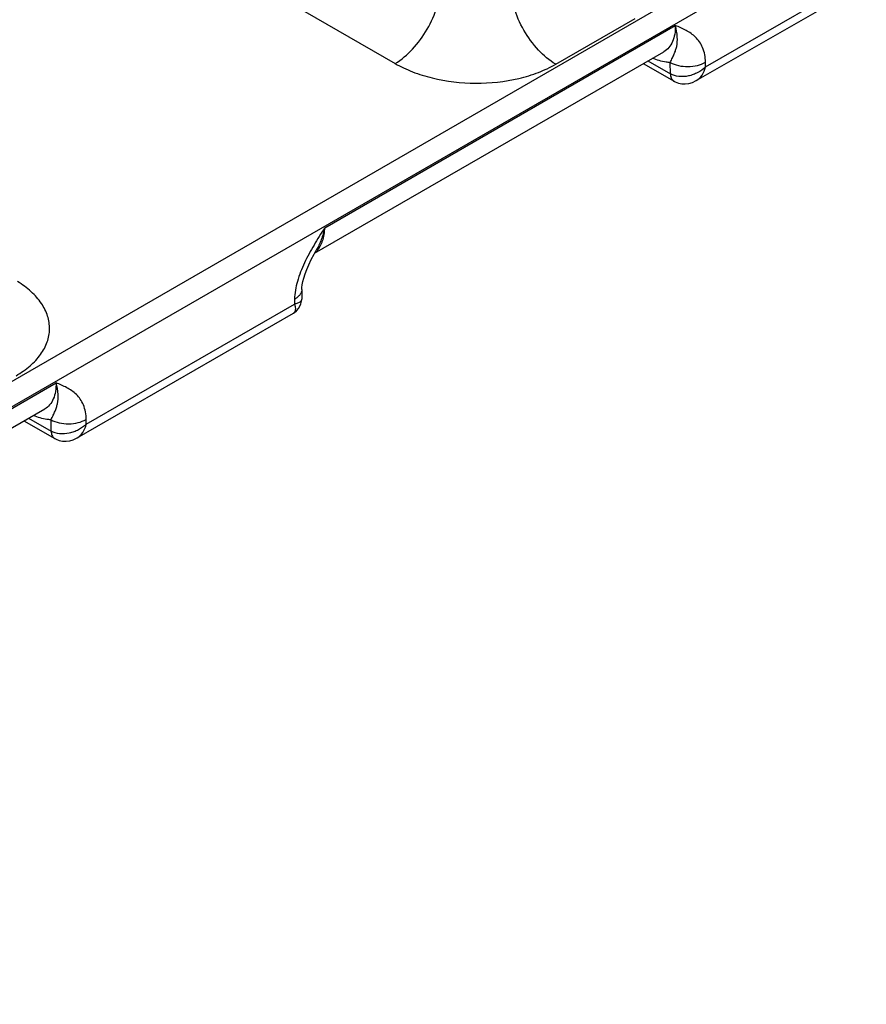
# Model space of a CAD drawing. Header units: inches. Extents: x 0 to 34, y 0 to 22.
# Tile 36 of 101: x 6.2 to 6.9, y 16.8 to 17.7. Entities that reach past the tile are written whole.
import ezdxf

# ---------------------------------------------------------------- set-up
doc = ezdxf.new("R2010")
doc.units = ezdxf.units.IN
doc.header["$LTSCALE"] = 1.87
doc.header["$MEASUREMENT"] = 0
doc.layers.get('0').update_dxf_attribs({"linetype": 'CONTINUOUS'})

msp = doc.modelspace()

# ---------------------------------------------------------------- linework, layer by layer
at = {"color": 7, "linetype": 'CONTINUOUS'}
for p, q in [((6.82505, 17.73649), (5.22034, 16.80995)), ((6.83496, 17.71913), (5.22034, 16.78686)), ((6.78271, 17.63441), (6.92794, 17.71827)), ((6.77436, 17.62199), (6.92328, 17.70797)), ((6.38927, 17.70271), (6.50222, 17.6375)), ((6.4386, 17.48895), (6.75538, 17.67186)), ((6.6473, 17.63678), (6.71919, 17.67829)), ((6.42941, 17.4659), (6.7451, 17.64817)), ((6.72636, 17.63735), (6.75421, 17.62141)), ((6.7306, 17.6398), (6.75098, 17.62813)), ((6.75098, 17.62813), (6.75083, 17.63844)), ((6.78271, 17.63441), (6.78264, 17.63876)), ((6.75255, 17.6229), (6.75362, 17.6218)), ((6.41793, 17.43323), (6.4178, 17.42455)), ((6.41134, 17.42438), (6.41127, 17.41995)), ((6.22321, 17.31137), (6.41127, 17.41995)), ((6.21487, 17.29894), (6.4103, 17.41178)), ((5.8791, 17.1659), (6.19589, 17.34881)), ((5.86992, 17.14285), (6.1856, 17.32512)), ((6.1711, 17.31675), (6.19148, 17.30508)), ((6.19148, 17.30508), (6.19133, 17.3154)), ((6.22321, 17.31137), (6.22314, 17.31572)), ((6.16686, 17.3143), (6.19471, 17.29836)), ((6.19305, 17.29986), (6.19412, 17.29875))]:
    msp.add_line(p, q, dxfattribs=at)
for points in [[(6.75421, 17.62141), (6.75536, 17.62081), (6.75822, 17.61972), (6.76126, 17.6191), (6.76443, 17.61899), (6.76767, 17.6194), (6.77096, 17.62036), (6.77436, 17.62199)], [(6.4264, 17.46023), (6.42899, 17.46514), (6.43097, 17.46866)], [(6.41793, 17.43323), (6.41801, 17.43489), (6.41831, 17.43742), (6.41885, 17.4403), (6.41966, 17.44354), (6.4208, 17.44717), (6.42231, 17.45122), (6.42418, 17.4556), (6.4264, 17.46023)], [(6.4103, 17.41178), (6.4113, 17.41241), (6.41322, 17.41398), (6.41485, 17.41584), (6.41615, 17.41794), (6.41709, 17.42022), (6.41765, 17.42264), (6.4178, 17.42455)], [(6.19471, 17.29836), (6.19586, 17.29776), (6.19872, 17.29667), (6.20177, 17.29605), (6.20493, 17.29594), (6.20817, 17.29635), (6.21146, 17.29732), (6.21486, 17.29894)]]:
    msp.add_lwpolyline(points, dxfattribs=at)
for centre, radius, start, end in [((6.76148, 17.64636), 0.02103, 240.06954, 240.28797), ((6.75666, 17.62586), 0.00508, 232.36736, 240.19812), ((6.7567, 17.62579), 0.00504, 232.33711, 239.46941), ((6.75668, 17.62576), 0.00501, 239.48236, 240.43249), ((6.41734, 17.48125), 0.01935, 310.05737, 314.95537), ((6.4169, 17.4817), 0.01997, 314.94556, 317.2306), ((6.20198, 17.32331), 0.02103, 240.06954, 240.28797), ((6.19716, 17.30281), 0.00508, 232.36736, 240.19812), ((6.1972, 17.30275), 0.00504, 232.33711, 239.46941), ((6.19718, 17.30272), 0.00501, 239.48236, 240.43249)]:
    msp.add_arc(centre, radius, start, end, dxfattribs=at)
for points, knots in [([(6.50222, 17.6375), (6.50801, 17.64096), (6.51897, 17.65042), (6.53184, 17.66815), (6.54076, 17.68816), (6.54347, 17.70238), (6.54358, 17.70912)], [0, 0, 0, 0, 0.236723, 0.500006, 0.763286, 1, 1, 1, 1]), ([(6.6473, 17.63678), (6.64151, 17.64024), (6.63058, 17.64962), (6.61783, 17.66726), (6.60914, 17.68716), (6.60666, 17.70129), (6.60666, 17.70799)], [0, 0, 0, 0, 0.238298, 0.501098, 0.763301, 1, 1, 1, 1]), ([(6.75538, 17.67186), (6.75544, 17.66924), (6.75514, 17.66425), (6.75325, 17.65739), (6.74995, 17.65182), (6.74679, 17.64915), (6.7451, 17.64817)], [0, 0, 0, 0, 0.291514, 0.550967, 0.783278, 1, 1, 1, 1]), ([(6.75083, 17.63844), (6.75153, 17.63983), (6.75276, 17.64238), (6.75443, 17.64602), (6.75577, 17.64944), (6.75713, 17.65448), (6.75753, 17.66214), (6.75632, 17.66844), (6.75538, 17.67186)], [0, 0, 0, 0, 0.134078, 0.244085, 0.346115, 0.450942, 0.693626, 1, 1, 1, 1]), ([(6.78264, 17.63876), (6.78257, 17.64322), (6.78144, 17.64975), (6.77748, 17.65705), (6.77271, 17.66269), (6.76519, 17.66776), (6.75865, 17.67049), (6.75538, 17.67186)], [0, 0, 0, 0, 0.290808, 0.418066, 0.537967, 0.768911, 1, 1, 1, 1]), ([(6.50222, 17.6375), (6.50725, 17.63459), (6.51819, 17.62946), (6.54233, 17.62201), (6.57495, 17.61825), (6.60754, 17.62166), (6.63153, 17.62889), (6.64235, 17.63392), (6.6473, 17.63678)], [0, 0, 0, 0, 0.115576, 0.239619, 0.502137, 0.763488, 0.886166, 1, 1, 1, 1]), ([(6.75083, 17.63844), (6.74956, 17.63846), (6.7441, 17.63886), (6.73879, 17.64057), (6.73496, 17.64229)], [0, 0, 0, 0, 0.231642, 1, 1, 1, 1]), ([(6.75083, 17.63844), (6.75308, 17.63714), (6.75834, 17.63526), (6.76674, 17.63441), (6.77515, 17.63543), (6.78039, 17.63742), (6.78264, 17.63876)], [0, 0, 0, 0, 0.236673, 0.498901, 0.761728, 1, 1, 1, 1]), ([(6.75098, 17.62813), (6.75101, 17.62686), (6.75135, 17.62451), (6.75272, 17.62248), (6.75356, 17.62183)], [0, 0, 0, 0, 0.546031, 1, 1, 1, 1]), ([(6.78271, 17.63441), (6.78064, 17.63238), (6.77698, 17.62978), (6.77157, 17.62737), (6.76588, 17.62574), (6.75879, 17.62525), (6.75332, 17.6268), (6.75105, 17.62809)], [0, 0, 0, 0, 0.254585, 0.386176, 0.517749, 0.771154, 1, 1, 1, 1]), ([(6.75105, 17.62809), (6.75106, 17.62758), (6.75119, 17.62578), (6.75178, 17.62396), (6.75255, 17.6229)], [0, 0, 0, 0, 0.279549, 1, 1, 1, 1]), ([(6.77436, 17.62199), (6.77644, 17.62318), (6.78015, 17.62697), (6.78206, 17.6318), (6.78271, 17.63441)], [0, 0, 0, 0, 0.470198, 1, 1, 1, 1]), ([(6.4386, 17.48895), (6.43532, 17.48379), (6.42877, 17.47347), (6.42001, 17.4575), (6.41355, 17.44118), (6.41142, 17.42982), (6.41134, 17.42438)], [0, 0, 0, 0, 0.258867, 0.517509, 0.769693, 1, 1, 1, 1]), ([(6.4386, 17.48895), (6.43785, 17.48532), (6.43584, 17.47832), (6.43273, 17.47173), (6.43097, 17.46866)], [0, 0, 0, 0, 0.511832, 1, 1, 1, 1]), ([(6.43157, 17.46814), (6.43389, 17.47065), (6.43753, 17.47744), (6.43852, 17.48493), (6.4386, 17.48895)], [0, 0, 0, 0, 0.459526, 1, 1, 1, 1]), ([(6.15969, 17.35524), (6.16419, 17.35784), (6.17237, 17.36348), (6.18216, 17.37378), (6.18841, 17.38522), (6.19069, 17.39739), (6.18877, 17.40962), (6.18286, 17.42124), (6.17338, 17.43184), (6.16538, 17.43772), (6.16096, 17.44045)], [0, 0, 0, 0, 0.143897, 0.273215, 0.3902, 0.499952, 0.609715, 0.726726, 0.856076, 1, 1, 1, 1]), ([(6.41793, 17.43323), (6.41792, 17.43239), (6.41758, 17.43066), (6.41622, 17.42826), (6.41409, 17.4261), (6.41232, 17.42492), (6.41134, 17.42438)], [0, 0, 0, 0, 0.216936, 0.449687, 0.709158, 1, 1, 1, 1]), ([(6.4178, 17.42455), (6.41779, 17.42401), (6.41743, 17.42284), (6.41599, 17.4215), (6.41387, 17.42052), (6.4122, 17.42011), (6.41127, 17.41995)], [0, 0, 0, 0, 0.189263, 0.403364, 0.670586, 1, 1, 1, 1]), ([(6.41127, 17.41995), (6.41159, 17.41904), (6.41204, 17.41734), (6.41219, 17.41495), (6.41168, 17.41297), (6.41079, 17.41206), (6.4103, 17.41178)], [0, 0, 0, 0, 0.326545, 0.592795, 0.808003, 1, 1, 1, 1]), ([(6.19589, 17.34881), (6.19594, 17.34619), (6.19564, 17.3412), (6.19375, 17.33434), (6.19045, 17.32877), (6.18729, 17.3261), (6.1856, 17.32512)], [0, 0, 0, 0, 0.291514, 0.550967, 0.783278, 1, 1, 1, 1]), ([(6.19133, 17.3154), (6.19203, 17.31678), (6.19326, 17.31933), (6.19493, 17.32297), (6.19627, 17.32639), (6.19763, 17.33143), (6.19803, 17.33909), (6.19682, 17.34539), (6.19589, 17.34881)], [0, 0, 0, 0, 0.134078, 0.244085, 0.346115, 0.450942, 0.693626, 1, 1, 1, 1]), ([(6.22314, 17.31572), (6.22308, 17.32018), (6.22194, 17.32671), (6.21798, 17.334), (6.21321, 17.33964), (6.20569, 17.34471), (6.19915, 17.34744), (6.19589, 17.34881)], [0, 0, 0, 0, 0.290808, 0.418066, 0.537967, 0.768911, 1, 1, 1, 1]), ([(6.19133, 17.3154), (6.19006, 17.31541), (6.1846, 17.31581), (6.17929, 17.31752), (6.17546, 17.31925)], [0, 0, 0, 0, 0.231642, 1, 1, 1, 1]), ([(6.19133, 17.3154), (6.19358, 17.31409), (6.19884, 17.31221), (6.20725, 17.31137), (6.21565, 17.31238), (6.22089, 17.31437), (6.22314, 17.31572)], [0, 0, 0, 0, 0.236673, 0.498901, 0.761728, 1, 1, 1, 1]), ([(6.22321, 17.31137), (6.22114, 17.30933), (6.21748, 17.30673), (6.21207, 17.30433), (6.20638, 17.3027), (6.19929, 17.3022), (6.19382, 17.30375), (6.19155, 17.30504)], [0, 0, 0, 0, 0.254585, 0.386176, 0.517749, 0.771154, 1, 1, 1, 1]), ([(6.21487, 17.29894), (6.21694, 17.30014), (6.22065, 17.30392), (6.22257, 17.30875), (6.22321, 17.31137)], [0, 0, 0, 0, 0.470198, 1, 1, 1, 1]), ([(6.19148, 17.30508), (6.19151, 17.30381), (6.19185, 17.30146), (6.19322, 17.29943), (6.19406, 17.29879)], [0, 0, 0, 0, 0.546031, 1, 1, 1, 1]), ([(6.19155, 17.30504), (6.19156, 17.30454), (6.19169, 17.30273), (6.19228, 17.30091), (6.19305, 17.29986)], [0, 0, 0, 0, 0.279549, 1, 1, 1, 1])]:
    msp.add_open_spline(points, degree=3, knots=knots, dxfattribs=at)

doc.saveas('drawing.dxf')
